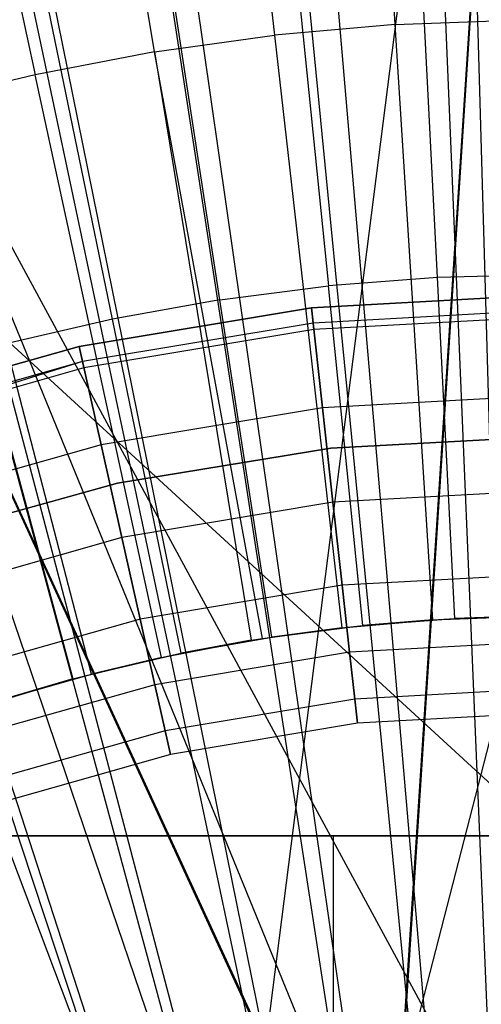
# Model space of a CAD drawing. Extents: x 0.1 to 12.1, y -6 to 6.
# Tile 126 of 256: x 5.928 to 6.044, y 0.358 to 0.604. Entities that reach past the tile are written whole.
import ezdxf

# ---------------------------------------------------------------- set-up
doc = ezdxf.new("R2010")
doc.units = 0
doc.header["$LTSCALE"] = 2.54
doc.layers.get('0').update_dxf_attribs({"linetype": 'CONTINUOUS'})

# ---------------------------------------------------------------- blocks, each defined once
blk = doc.blocks.new('DROPS_COLOR_B-11195_STL')
at = {"color": 0}
for p, q in [((5.96729, 0.28532, 62.94269), (5.73517, 0.89999, 62.93461)), ((5.96729, 0.28532, 62.94269), (5.73517, 0.89999, 62.93461)), ((6.01292, 0.29628, 62.94322), (5.73517, 0.89999, 62.93461)), ((6.01292, 0.29628, 62.94322), (5.73517, 0.89999, 62.93461)), ((6.06, 0.3, 50.94341), (5.73517, 0.89999, 50.9522)), ((6.06, 0.3, 50.94341), (5.73517, 0.89999, 50.9522)), ((6.01324, 0.29633, 50.94359), (5.73517, 0.89999, 50.9522)), ((6.01324, 0.29633, 50.94359), (5.73517, 0.89999, 50.9522)), ((5.96729, 0.28532, 50.94412), (5.73517, 0.89999, 50.9522)), ((5.96729, 0.28532, 50.94412), (5.73517, 0.89999, 50.9522)), ((5.98235, 0.28978, 47.9338), (5.77464, 0.9, 47.92436)), ((5.98235, 0.28978, 47.9338), (5.77464, 0.9, 47.92436)), ((5.98235, 0.28978, 39.9353), (5.77464, 0.9, 39.94474)), ((5.77464, 0.9, 39.94474), (6.02099, 0.29745, 39.93474)), ((5.77464, 0.9, 39.94474), (6.02099, 0.29745, 39.93474)), ((5.98235, 0.28978, 39.9353), (5.77464, 0.9, 39.94474)), ((5.98235, 0.28978, 47.9338), (6.06, 0.9, 47.93455)), ((5.98235, 0.28978, 47.9338), (6.06, 0.9, 47.93455)), ((6.01292, 0.29628, 62.94322), (6.16832, 0.89999, 62.94243)), ((6.01292, 0.29628, 62.94322), (6.16832, 0.89999, 62.94243)), ((6.02076, 0.29742, 47.93436), (6.06, 0.9, 47.93455)), ((6.02076, 0.29742, 47.93436), (6.06, 0.9, 47.93455)), ((6.06, 0.9, 39.93455), (6.02099, 0.29745, 39.93474)), ((6.06, 0.9, 39.93455), (6.02099, 0.29745, 39.93474)), ((5.62422, 0.8, 16.95591), (6.06, 0.4, 16.93688)), ((5.62422, 0.8, 16.95591), (6.06, 0.4, 16.93688)), ((6.02209, 0.60316, 13.89768), (6.01276, 0.75146, 13.86834)), ((6.02209, 0.60316, 13.89768), (6.01276, 0.75146, 13.86834)), ((5.97506, 0.74813, 13.86834), (5.99183, 0.60049, 13.89768)), ((5.97506, 0.74813, 13.86834), (5.99183, 0.60049, 13.89768)), ((5.96175, 0.59631, 13.89768), (5.93758, 0.74292, 13.86834)), ((5.96175, 0.59631, 13.89768), (5.93758, 0.74292, 13.86834)), ((5.90041, 0.73583, 13.86834), (5.93191, 0.59062, 13.89768)), ((5.90041, 0.73583, 13.86834), (5.93191, 0.59062, 13.89768)), ((6.03266, 0.53978, 13.82789), (6.02506, 0.68977, 13.79951)), ((6.03266, 0.53978, 13.82789), (6.02506, 0.68977, 13.79951)), ((5.99017, 0.68711, 13.79951), (6.00536, 0.5377, 13.82789)), ((5.99017, 0.68711, 13.79951), (6.00536, 0.5377, 13.82789)), ((5.97819, 0.53424, 13.82789), (5.95545, 0.68269, 13.79951)), ((5.97819, 0.53424, 13.82789), (5.95545, 0.68269, 13.79951)), ((5.95124, 0.52941, 13.82789), (5.92101, 0.67652, 13.79951)), ((5.95124, 0.52941, 13.82789), (5.92101, 0.67652, 13.79951)), ((6.03216, 0.32409, 1.82451), (6.00449, 0.64633, 1.86697)), ((6.03216, 0.32409, 1.82451), (6.00449, 0.64633, 1.86697)), ((6.05071, 0.32515, 1.82451), (6.04147, 0.64845, 1.86697)), ((6.05071, 0.32515, 1.82451), (6.04147, 0.64845, 1.86697)), ((6.01371, 0.32197, 1.82451), (5.96768, 0.64211, 1.86697)), ((6.01371, 0.32197, 1.82451), (5.96768, 0.64211, 1.86697)), ((5.9954, 0.3188, 1.82451), (5.93117, 0.63579, 1.86697)), ((5.9954, 0.3188, 1.82451), (5.93117, 0.63579, 1.86697)), ((5.97731, 0.3146, 1.82451), (5.89508, 0.6274, 1.86697)), ((5.97731, 0.3146, 1.82451), (5.89508, 0.6274, 1.86697)), ((5.95948, 0.30936, 1.82451), (5.85954, 0.61696, 1.86697)), ((5.95948, 0.30936, 1.82451), (5.85954, 0.61696, 1.86697)), ((6.02209, 0.60316, 13.89768), (6.05244, 0.60431, 13.89768)), ((6.02209, 0.60316, 13.89768), (6.05244, 0.60431, 13.89768)), ((6.02209, 0.60316, 13.89768), (5.99183, 0.60049, 13.89768)), ((6.02209, 0.60316, 13.89768), (5.99183, 0.60049, 13.89768)), ((6.03147, 0.4541, 13.92327), (6.02209, 0.60316, 13.89768)), ((6.03147, 0.4541, 13.92327), (6.02209, 0.60316, 13.89768)), ((5.96175, 0.59631, 13.89768), (5.99183, 0.60049, 13.89768)), ((5.96175, 0.59631, 13.89768), (5.99183, 0.60049, 13.89768)), ((5.99183, 0.60049, 13.89768), (6.00869, 0.45209, 13.92327)), ((5.99183, 0.60049, 13.89768), (6.00869, 0.45209, 13.92327)), ((5.96175, 0.59631, 13.89768), (5.93191, 0.59062, 13.89768)), ((5.96175, 0.59631, 13.89768), (5.93191, 0.59062, 13.89768)), ((5.96175, 0.59631, 13.89768), (5.98604, 0.44894, 13.92327)), ((5.98886, 0.4494, 13.92327), (5.96175, 0.59631, 13.89768)), ((5.96175, 0.59631, 13.89768), (5.98604, 0.44894, 13.92327)), ((5.98886, 0.4494, 13.92327), (5.96175, 0.59631, 13.89768)), ((5.93191, 0.59062, 13.89768), (5.9024, 0.58343, 13.89768)), ((5.93191, 0.59062, 13.89768), (5.9024, 0.58343, 13.89768)), ((5.96357, 0.44466, 13.92327), (5.93191, 0.59062, 13.89768)), ((5.96357, 0.44466, 13.92327), (5.93191, 0.59062, 13.89768)), ((5.9024, 0.58343, 13.89768), (5.94136, 0.43925, 13.92327)), ((5.9024, 0.58343, 13.89768), (5.94136, 0.43925, 13.92327)), ((6.06004, 0.54048, 13.82789), (6.03266, 0.53978, 13.82789)), ((6.06004, 0.54048, 13.82789), (6.03266, 0.53978, 13.82789)), ((5.97819, 0.53424, 13.82789), (6.00536, 0.5377, 13.82789)), ((5.97819, 0.53424, 13.82789), (6.00536, 0.5377, 13.82789)), ((6.03266, 0.53978, 13.82789), (6.00536, 0.5377, 13.82789)), ((6.03266, 0.53978, 13.82789), (6.00536, 0.5377, 13.82789)), ((6.01401, 0.45267, 13.84226), (6.00536, 0.5377, 13.82789)), ((6.01401, 0.45267, 13.84226), (6.00536, 0.5377, 13.82789)), ((6.03699, 0.45442, 13.84226), (6.03266, 0.53978, 13.82789)), ((6.03699, 0.45442, 13.84226), (6.03266, 0.53978, 13.82789)), ((6.00109, 0.53225, 164.4), (6.06, 0.5355, 164.4)), ((6.06, 0.5355, 164.3), (6.00109, 0.53225, 164.3)), ((6.00109, 0.53225, 164.511), (6.06, 0.5355, 164.511)), ((6.06, 0.5355, 164.3), (6.00109, 0.53225, 164.3)), ((6.00109, 0.53225, 164.511), (6.06, 0.5355, 164.511)), ((6.06, 0.5355, 164.411), (6.00109, 0.53225, 164.411)), ((6.06, 0.5355, 164.411), (6.00109, 0.53225, 164.411)), ((6.00109, 0.53225, 164.4), (6.06, 0.5355, 164.4)), ((5.97819, 0.53424, 13.82789), (5.95124, 0.52941, 13.82789)), ((5.97819, 0.53424, 13.82789), (5.95124, 0.52941, 13.82789)), ((5.99114, 0.44975, 13.84226), (5.97819, 0.53424, 13.82789)), ((5.99114, 0.44975, 13.84226), (5.97819, 0.53424, 13.82789)), ((5.9429, 0.52254, 164.4), (6.00109, 0.53225, 164.4)), ((6.00109, 0.53225, 164.3), (5.9429, 0.52254, 164.3)), ((5.9429, 0.52254, 164.511), (6.00109, 0.53225, 164.511)), ((6.00109, 0.53225, 164.3), (5.9429, 0.52254, 164.3)), ((5.9429, 0.52254, 164.511), (6.00109, 0.53225, 164.511)), ((6.00109, 0.53225, 164.411), (5.9429, 0.52254, 164.411)), ((6.00109, 0.53225, 164.411), (5.9429, 0.52254, 164.411)), ((5.9429, 0.52254, 164.4), (6.00109, 0.53225, 164.4)), ((6.00387, 0.50716, 164.30306), (6.00109, 0.53225, 164.3)), ((6.00387, 0.50716, 164.30306), (6.00109, 0.53225, 164.3)), ((6.00109, 0.53225, 164.511), (6.00387, 0.50716, 164.50793)), ((6.00109, 0.53225, 164.511), (6.00387, 0.50716, 164.50793)), ((6.00109, 0.53225, 164.411), (6.00152, 0.52838, 164.40939)), ((6.00109, 0.53225, 164.411), (6.00152, 0.52838, 164.40939)), ((6.00152, 0.52838, 164.40161), (6.00109, 0.53225, 164.4)), ((6.00152, 0.52838, 164.40161), (6.00109, 0.53225, 164.4)), ((6.06, 0.53161, 164.40939), (6.00152, 0.52838, 164.40939)), ((6.06, 0.53161, 164.40939), (6.00152, 0.52838, 164.40939)), ((6.06, 0.53161, 164.40161), (6.00152, 0.52838, 164.40161)), ((5.95124, 0.52941, 13.82789), (5.92457, 0.52322, 13.82789)), ((5.95124, 0.52941, 13.82789), (5.92457, 0.52322, 13.82789)), ((6.00152, 0.52838, 164.40939), (5.94375, 0.51874, 164.40939)), ((6.00152, 0.52838, 164.40939), (5.94375, 0.51874, 164.40939)), ((6.00152, 0.52838, 164.40161), (5.94375, 0.51874, 164.40161)), ((6.00152, 0.52838, 164.40161), (5.94375, 0.51874, 164.40161)), ((5.96845, 0.44569, 13.84226), (5.95124, 0.52941, 13.82789)), ((5.96845, 0.44569, 13.84226), (5.95124, 0.52941, 13.82789)), ((6.00152, 0.52838, 164.40939), (6.0017, 0.52678, 164.40551)), ((6.00152, 0.52838, 164.40939), (6.0017, 0.52678, 164.40551)), ((6.0017, 0.52678, 164.40551), (6.00152, 0.52838, 164.40161)), ((6.06, 0.53, 164.40551), (6.0017, 0.52678, 164.40551)), ((6.0017, 0.52678, 164.40551), (5.9441, 0.51717, 164.40551)), ((6.0017, 0.52678, 164.40551), (5.9441, 0.51717, 164.40551)), ((5.94599, 0.44048, 13.84226), (5.92457, 0.52322, 13.82789)), ((5.94599, 0.44048, 13.84226), (5.92457, 0.52322, 13.82789)), ((5.88612, 0.50649, 164.4), (5.9429, 0.52254, 164.4)), ((5.9429, 0.52254, 164.3), (5.88612, 0.50649, 164.3)), ((5.88612, 0.50649, 164.511), (5.9429, 0.52254, 164.511)), ((5.9429, 0.52254, 164.3), (5.88612, 0.50649, 164.3)), ((5.88612, 0.50649, 164.511), (5.9429, 0.52254, 164.511)), ((5.9429, 0.52254, 164.411), (5.88612, 0.50649, 164.411)), ((5.9429, 0.52254, 164.411), (5.88612, 0.50649, 164.411)), ((5.88612, 0.50649, 164.4), (5.9429, 0.52254, 164.4)), ((5.94842, 0.4979, 164.30306), (5.9429, 0.52254, 164.3)), ((5.94842, 0.4979, 164.30306), (5.9429, 0.52254, 164.3)), ((5.9429, 0.52254, 164.511), (5.94842, 0.4979, 164.50793)), ((5.9429, 0.52254, 164.511), (5.94842, 0.4979, 164.50793)), ((5.94375, 0.51874, 164.40939), (5.9429, 0.52254, 164.411)), ((5.94375, 0.51874, 164.40939), (5.9429, 0.52254, 164.411)), ((5.9429, 0.52254, 164.4), (5.94375, 0.51874, 164.40161)), ((5.9429, 0.52254, 164.4), (5.94375, 0.51874, 164.40161)), ((5.94375, 0.51874, 164.40939), (5.88739, 0.50281, 164.40939)), ((5.94375, 0.51874, 164.40939), (5.88739, 0.50281, 164.40939)), ((5.94375, 0.51874, 164.40161), (5.88739, 0.50281, 164.40161)), ((5.94375, 0.51874, 164.40161), (5.88739, 0.50281, 164.40161)), ((5.94375, 0.51874, 164.40161), (5.88791, 0.50128, 164.40551)), ((5.9441, 0.51717, 164.40551), (5.94375, 0.51874, 164.40939)), ((5.9441, 0.51717, 164.40551), (5.94375, 0.51874, 164.40939)), ((5.94375, 0.51874, 164.40161), (5.9441, 0.51717, 164.40551)), ((5.9441, 0.51717, 164.40551), (5.88791, 0.50128, 164.40551)), ((6.06, 0.51025, 164.30306), (6.00387, 0.50716, 164.30306)), ((6.06, 0.51025, 164.30306), (6.00387, 0.50716, 164.30306)), ((6.06, 0.51025, 164.50793), (6.00387, 0.50716, 164.50793)), ((6.06, 0.51025, 164.50793), (6.00387, 0.50716, 164.50793)), ((6.00387, 0.50716, 164.30306), (5.94842, 0.4979, 164.30306)), ((6.00387, 0.50716, 164.30306), (5.94842, 0.4979, 164.30306)), ((6.00387, 0.50716, 164.50793), (5.94842, 0.4979, 164.50793)), ((6.00387, 0.50716, 164.50793), (5.94842, 0.4979, 164.50793)), ((6.00648, 0.48352, 164.31208), (6.00387, 0.50716, 164.30306)), ((6.00648, 0.48352, 164.31208), (6.00387, 0.50716, 164.30306)), ((6.00387, 0.50716, 164.50793), (6.00648, 0.48352, 164.49891)), ((6.00387, 0.50716, 164.50793), (6.00648, 0.48352, 164.49891)), ((6.06, 0.5, 39.93458), (6.00594, 0.49707, 39.93458)), ((6.00594, 0.49707, 36.93458), (6.06, 0.5, 36.93458)), ((6.06, 0.5, 39.93458), (6.00594, 0.49707, 39.93458)), ((6.00594, 0.49707, 36.93458), (6.06, 0.5, 36.93458)), ((6.06, 0.5, 16.93432), (6.00594, 0.49707, 16.93432)), ((6.00594, 0.49707, 13.93432), (6.06, 0.5, 13.93432)), ((6.06, 0.5, 16.93432), (6.00594, 0.49707, 16.93432)), ((6.00594, 0.49707, 13.93432), (6.06, 0.5, 13.93432)), ((6.06, 0.5, 50.93809), (6.00594, 0.49707, 50.93809)), ((6.00594, 0.49707, 47.93809), (6.06, 0.5, 47.93809)), ((6.06, 0.5, 50.93809), (6.00594, 0.49707, 50.93809)), ((6.00594, 0.49707, 47.93809), (6.06, 0.5, 47.93809)), ((5.94842, 0.4979, 164.30306), (5.89432, 0.48261, 164.30306)), ((5.94842, 0.4979, 164.30306), (5.89432, 0.48261, 164.30306)), ((5.94842, 0.4979, 164.50793), (5.89432, 0.48261, 164.50793)), ((5.94842, 0.4979, 164.50793), (5.89432, 0.48261, 164.50793)), ((5.95362, 0.4747, 164.31208), (5.94842, 0.4979, 164.30306)), ((5.95362, 0.4747, 164.31208), (5.94842, 0.4979, 164.30306)), ((5.94842, 0.4979, 164.50793), (5.95362, 0.4747, 164.49891)), ((5.94842, 0.4979, 164.50793), (5.95362, 0.4747, 164.49891)), ((6.00594, 0.49707, 39.93458), (5.95251, 0.48831, 39.93458)), ((5.95251, 0.48831, 36.93458), (6.00594, 0.49707, 36.93458)), ((6.00594, 0.49707, 39.93458), (5.95251, 0.48831, 39.93458)), ((5.95251, 0.48831, 36.93458), (6.00594, 0.49707, 36.93458)), ((6.00594, 0.49707, 16.93432), (5.95251, 0.48831, 16.93432)), ((5.95251, 0.48831, 13.93432), (6.00594, 0.49707, 13.93432)), ((6.00594, 0.49707, 16.93432), (5.95251, 0.48831, 16.93432)), ((5.95251, 0.48831, 13.93432), (6.00594, 0.49707, 13.93432)), ((6.00594, 0.49707, 50.93809), (5.95251, 0.48831, 50.93809)), ((5.95251, 0.48831, 47.93809), (6.00594, 0.49707, 47.93809)), ((6.00594, 0.49707, 50.93809), (5.95251, 0.48831, 50.93809)), ((5.95251, 0.48831, 47.93809), (6.00594, 0.49707, 47.93809)), ((6.00594, 0.49707, 39.93458), (6.00594, 0.49707, 36.93458)), ((6.00594, 0.49707, 39.93458), (6.00594, 0.49707, 36.93458)), ((6.00594, 0.49707, 16.93432), (6.00594, 0.49707, 13.93432)), ((6.00594, 0.49707, 16.93432), (6.00594, 0.49707, 13.93432)), ((6.00594, 0.49707, 50.93809), (6.00594, 0.49707, 47.93809)), ((6.00594, 0.49707, 50.93809), (6.00594, 0.49707, 47.93809)), ((5.95251, 0.48831, 39.93458), (5.90035, 0.47383, 39.93458)), ((5.90035, 0.47383, 36.93458), (5.95251, 0.48831, 36.93458)), ((5.95251, 0.48831, 39.93458), (5.90035, 0.47383, 39.93458)), ((5.90035, 0.47383, 36.93458), (5.95251, 0.48831, 36.93458)), ((5.95251, 0.48831, 16.93432), (5.90035, 0.47383, 16.93432)), ((5.90035, 0.47383, 13.93432), (5.95251, 0.48831, 13.93432)), ((5.95251, 0.48831, 16.93432), (5.90035, 0.47383, 16.93432)), ((5.90035, 0.47383, 13.93432), (5.95251, 0.48831, 13.93432)), ((5.95251, 0.48831, 50.93809), (5.90035, 0.47383, 50.93809)), ((5.90035, 0.47383, 47.93809), (5.95251, 0.48831, 47.93809)), ((5.95251, 0.48831, 50.93809), (5.90035, 0.47383, 50.93809)), ((5.90035, 0.47383, 47.93809), (5.95251, 0.48831, 47.93809)), ((5.95251, 0.48831, 39.93458), (5.95251, 0.48831, 36.93458)), ((5.95251, 0.48831, 39.93458), (5.95251, 0.48831, 36.93458)), ((5.95251, 0.48831, 16.93432), (5.95251, 0.48831, 13.93432)), ((5.95251, 0.48831, 16.93432), (5.95251, 0.48831, 13.93432)), ((5.95251, 0.48831, 50.93809), (5.95251, 0.48831, 47.93809)), ((5.95251, 0.48831, 50.93809), (5.95251, 0.48831, 47.93809)), ((6.06, 0.48647, 164.31208), (6.00648, 0.48352, 164.31208)), ((6.06, 0.48647, 164.31208), (6.00648, 0.48352, 164.31208)), ((6.06, 0.48647, 164.49891), (6.00648, 0.48352, 164.49891)), ((6.06, 0.48647, 164.49891), (6.00648, 0.48352, 164.49891)), ((6.00648, 0.48352, 164.31208), (5.95362, 0.4747, 164.31208)), ((6.00648, 0.48352, 164.31208), (5.95362, 0.4747, 164.31208)), ((6.00648, 0.48352, 164.49891), (5.95362, 0.4747, 164.49891)), ((6.00648, 0.48352, 164.49891), (5.95362, 0.4747, 164.49891)), ((6.00879, 0.46272, 164.32654), (6.00648, 0.48352, 164.31208)), ((6.00879, 0.46272, 164.32654), (6.00648, 0.48352, 164.31208)), ((6.00648, 0.48352, 164.49891), (6.00879, 0.46272, 164.48447)), ((6.00648, 0.48352, 164.49891), (6.00879, 0.46272, 164.48447)), ((5.95362, 0.4747, 164.31208), (5.90204, 0.46011, 164.31208)), ((5.95362, 0.4747, 164.31208), (5.90204, 0.46011, 164.31208)), ((5.95362, 0.4747, 164.49891), (5.90204, 0.46011, 164.49891)), ((5.95362, 0.4747, 164.49891), (5.90204, 0.46011, 164.49891)), ((5.95819, 0.45427, 164.32654), (5.95362, 0.4747, 164.31208)), ((5.95819, 0.45427, 164.32654), (5.95362, 0.4747, 164.31208)), ((5.95362, 0.4747, 164.49891), (5.95819, 0.45427, 164.48447)), ((5.95362, 0.4747, 164.49891), (5.95819, 0.45427, 164.48447)), ((6.06, 0.46554, 164.32654), (6.00879, 0.46272, 164.32654)), ((6.06, 0.46554, 164.32654), (6.00879, 0.46272, 164.32654)), ((6.06, 0.46554, 164.48447), (6.00879, 0.46272, 164.48447)), ((6.06, 0.46554, 164.48447), (6.00879, 0.46272, 164.48447)), ((6.00879, 0.46272, 164.32654), (5.95819, 0.45427, 164.32654)), ((6.00879, 0.46272, 164.32654), (5.95819, 0.45427, 164.32654)), ((6.00879, 0.46272, 164.48447), (5.95819, 0.45427, 164.48447)), ((6.00879, 0.46272, 164.48447), (5.95819, 0.45427, 164.48447)), ((6.01064, 0.44595, 164.34557), (6.00879, 0.46272, 164.32654)), ((6.01064, 0.44595, 164.34557), (6.00879, 0.46272, 164.32654)), ((6.00879, 0.46272, 164.48447), (6.01064, 0.44595, 164.46543)), ((6.00879, 0.46272, 164.48447), (6.01064, 0.44595, 164.46543)), ((5.95819, 0.45427, 164.32654), (5.90884, 0.44032, 164.32654)), ((5.95819, 0.45427, 164.32654), (5.90884, 0.44032, 164.32654)), ((5.95819, 0.45427, 164.48447), (5.90884, 0.44032, 164.48447)), ((5.95819, 0.45427, 164.48447), (5.90884, 0.44032, 164.48447)), ((5.96188, 0.43782, 164.34557), (5.95819, 0.45427, 164.32654)), ((5.96188, 0.43782, 164.34557), (5.95819, 0.45427, 164.32654)), ((5.95819, 0.45427, 164.48447), (5.96188, 0.43782, 164.46543)), ((5.95819, 0.45427, 164.48447), (5.96188, 0.43782, 164.46543)), ((6.00869, 0.45209, 13.92327), (6.03147, 0.4541, 13.92327)), ((6.00869, 0.45209, 13.92327), (6.03147, 0.4541, 13.92327)), ((6.01401, 0.45267, 13.84226), (6.03699, 0.45442, 13.84226)), ((6.01401, 0.45267, 13.84226), (6.03699, 0.45442, 13.84226)), ((6.03147, 0.4541, 13.92327), (6.01401, 0.45267, 13.84226)), ((6.03147, 0.4541, 13.92327), (6.01401, 0.45267, 13.84226)), ((6.03147, 0.4541, 13.92327), (6.05432, 0.45496, 13.92327)), ((6.03147, 0.4541, 13.92327), (6.05432, 0.45496, 13.92327)), ((6.03147, 0.4541, 13.92327), (6.03699, 0.45442, 13.84226)), ((6.03147, 0.4541, 13.92327), (6.03699, 0.45442, 13.84226)), ((6.03699, 0.45442, 13.84226), (6.06004, 0.455, 13.84226)), ((6.03699, 0.45442, 13.84226), (6.06004, 0.455, 13.84226)), ((6.05432, 0.45496, 13.92327), (6.03699, 0.45442, 13.84226)), ((6.05432, 0.45496, 13.92327), (6.03699, 0.45442, 13.84226)), ((5.98886, 0.4494, 13.92327), (6.00869, 0.45209, 13.92327)), ((5.98886, 0.4494, 13.92327), (6.00869, 0.45209, 13.92327)), ((5.99114, 0.44975, 13.84226), (6.01401, 0.45267, 13.84226)), ((5.99114, 0.44975, 13.84226), (6.01401, 0.45267, 13.84226)), ((6.00869, 0.45209, 13.92327), (5.99114, 0.44975, 13.84226)), ((6.00869, 0.45209, 13.92327), (5.99114, 0.44975, 13.84226)), ((6.00869, 0.45209, 13.92327), (6.01401, 0.45267, 13.84226)), ((6.00869, 0.45209, 13.92327), (6.01401, 0.45267, 13.84226)), ((5.96357, 0.44466, 13.92327), (5.98604, 0.44894, 13.92327)), ((5.96357, 0.44466, 13.92327), (5.98604, 0.44894, 13.92327)), ((5.96845, 0.44569, 13.84226), (5.99114, 0.44975, 13.84226)), ((5.96845, 0.44569, 13.84226), (5.99114, 0.44975, 13.84226)), ((5.98604, 0.44894, 13.92327), (5.96845, 0.44569, 13.84226)), ((5.98604, 0.44894, 13.92327), (5.96845, 0.44569, 13.84226)), ((5.98604, 0.44894, 13.92327), (5.99114, 0.44975, 13.84226)), ((5.98604, 0.44894, 13.92327), (5.99114, 0.44975, 13.84226)), ((5.98604, 0.44894, 13.92327), (5.98886, 0.4494, 13.92327)), ((5.98604, 0.44894, 13.92327), (5.98886, 0.4494, 13.92327)), ((5.98886, 0.4494, 13.92327), (5.99114, 0.44975, 13.84226)), ((5.98886, 0.4494, 13.92327), (5.99114, 0.44975, 13.84226)), ((6.06, 0.44868, 164.34557), (6.01064, 0.44595, 164.34557)), ((6.06, 0.44868, 164.34557), (6.01064, 0.44595, 164.34557)), ((6.06, 0.44868, 164.46543), (6.01064, 0.44595, 164.46543)), ((6.06, 0.44868, 164.46543), (6.01064, 0.44595, 164.46543)), ((5.94136, 0.43925, 13.92327), (5.96357, 0.44466, 13.92327)), ((5.94136, 0.43925, 13.92327), (5.96357, 0.44466, 13.92327)), ((5.94599, 0.44048, 13.84226), (5.96845, 0.44569, 13.84226)), ((5.94599, 0.44048, 13.84226), (5.96845, 0.44569, 13.84226)), ((5.96357, 0.44466, 13.92327), (5.94599, 0.44048, 13.84226)), ((5.96357, 0.44466, 13.92327), (5.94599, 0.44048, 13.84226)), ((6.01064, 0.44595, 164.34557), (5.96188, 0.43782, 164.34557)), ((6.01064, 0.44595, 164.34557), (5.96188, 0.43782, 164.34557)), ((6.01064, 0.44595, 164.46543), (5.96188, 0.43782, 164.46543)), ((6.01064, 0.44595, 164.46543), (5.96188, 0.43782, 164.46543)), ((5.96357, 0.44466, 13.92327), (5.96845, 0.44569, 13.84226)), ((5.96357, 0.44466, 13.92327), (5.96845, 0.44569, 13.84226)), ((6.01194, 0.4342, 164.36809), (6.01064, 0.44595, 164.34557)), ((6.01194, 0.4342, 164.36809), (6.01064, 0.44595, 164.34557)), ((6.01064, 0.44595, 164.46543), (6.01194, 0.4342, 164.44291)), ((6.01064, 0.44595, 164.46543), (6.01194, 0.4342, 164.44291)), ((5.91944, 0.43273, 13.92327), (5.94136, 0.43925, 13.92327)), ((5.91944, 0.43273, 13.92327), (5.94136, 0.43925, 13.92327)), ((5.92383, 0.43413, 13.84226), (5.94599, 0.44048, 13.84226)), ((5.92383, 0.43413, 13.84226), (5.94599, 0.44048, 13.84226)), ((5.94136, 0.43925, 13.92327), (5.92383, 0.43413, 13.84226)), ((5.94136, 0.43925, 13.92327), (5.92383, 0.43413, 13.84226)), ((5.94136, 0.43925, 13.92327), (5.94599, 0.44048, 13.84226)), ((5.94136, 0.43925, 13.92327), (5.94599, 0.44048, 13.84226)), ((5.96188, 0.43782, 164.34557), (5.91432, 0.42436, 164.34557)), ((5.96188, 0.43782, 164.34557), (5.91432, 0.42436, 164.34557)), ((5.96188, 0.43782, 164.46543), (5.91432, 0.42436, 164.46543)), ((5.96188, 0.43782, 164.46543), (5.91432, 0.42436, 164.46543)), ((5.96447, 0.42628, 164.36809), (5.96188, 0.43782, 164.34557)), ((5.96447, 0.42628, 164.36809), (5.96188, 0.43782, 164.34557)), ((5.96188, 0.43782, 164.46543), (5.96447, 0.42628, 164.44291)), ((5.96188, 0.43782, 164.46543), (5.96447, 0.42628, 164.44291)), ((6.06, 0.43686, 164.36809), (6.01194, 0.4342, 164.36809)), ((6.06, 0.43686, 164.36809), (6.01194, 0.4342, 164.36809)), ((6.06, 0.43686, 164.44291), (6.01194, 0.4342, 164.44291)), ((6.06, 0.43686, 164.44291), (6.01194, 0.4342, 164.44291)), ((6.01194, 0.4342, 164.36809), (5.96447, 0.42628, 164.36809)), ((6.01194, 0.4342, 164.36809), (5.96447, 0.42628, 164.36809)), ((6.01194, 0.4342, 164.44291), (5.96447, 0.42628, 164.44291)), ((6.01194, 0.4342, 164.44291), (5.96447, 0.42628, 164.44291)), ((6.01261, 0.42815, 164.39279), (6.01194, 0.4342, 164.36809)), ((6.01261, 0.42815, 164.39279), (6.01194, 0.4342, 164.36809)), ((6.01194, 0.4342, 164.44291), (6.01261, 0.42815, 164.41821)), ((6.01194, 0.4342, 164.44291), (6.01261, 0.42815, 164.41821)), ((6.06, 0.43077, 164.39279), (6.01261, 0.42815, 164.39279)), ((6.06, 0.43077, 164.39279), (6.01261, 0.42815, 164.39279)), ((6.06, 0.43077, 164.41821), (6.01261, 0.42815, 164.41821)), ((6.06, 0.43077, 164.41821), (6.01261, 0.42815, 164.41821)), ((6.01261, 0.42815, 164.39279), (5.9658, 0.42034, 164.39279)), ((6.01261, 0.42815, 164.41821), (5.9658, 0.42034, 164.41821)), ((6.01261, 0.42815, 164.39279), (5.9658, 0.42034, 164.39279)), ((6.01261, 0.42815, 164.41821), (5.9658, 0.42034, 164.41821)), ((6.01261, 0.42815, 164.41821), (6.01261, 0.42815, 164.39279)), ((6.01261, 0.42815, 164.41821), (6.01261, 0.42815, 164.39279)), ((5.96447, 0.42628, 164.36809), (5.91815, 0.41319, 164.36809)), ((5.96447, 0.42628, 164.36809), (5.91815, 0.41319, 164.36809)), ((5.96447, 0.42628, 164.44291), (5.91815, 0.41319, 164.44291)), ((5.96447, 0.42628, 164.44291), (5.91815, 0.41319, 164.44291)), ((5.9658, 0.42034, 164.39279), (5.96447, 0.42628, 164.36809)), ((5.9658, 0.42034, 164.39279), (5.96447, 0.42628, 164.36809)), ((5.96447, 0.42628, 164.44291), (5.9658, 0.42034, 164.41821)), ((5.96447, 0.42628, 164.44291), (5.9658, 0.42034, 164.41821)), ((5.9658, 0.42034, 164.39279), (5.92013, 0.40743, 164.39279)), ((5.9658, 0.42034, 164.41821), (5.92013, 0.40743, 164.41821)), ((5.9658, 0.42034, 164.39279), (5.92013, 0.40743, 164.39279)), ((5.9658, 0.42034, 164.41821), (5.92013, 0.40743, 164.41821)), ((5.9658, 0.42034, 164.41821), (5.9658, 0.42034, 164.39279)), ((5.9658, 0.42034, 164.41821), (5.9658, 0.42034, 164.39279)), ((5.73571, 0.4, 36.92635), (6.06, 0.4, 36.93688)), ((6.06, 0.4, 16.93688), (5.73571, 0.4, 16.94741)), ((5.73571, 0.4, 36.92635), (6.06, 0.4, 36.93688)), ((6.06, 0.4, 16.93688), (5.73571, 0.4, 16.94741)), ((5.88857, 0.4, 34.93467), (6.00663, 0.4, 34.67326)), ((6.00663, 0.4, 19.2005), (5.88857, 0.4, 18.93909)), ((6.00663, 0.4, 19.2005), (5.88857, 0.4, 18.93909)), ((5.88857, 0.4, 34.93467), (6.00663, 0.4, 34.67326)), ((6.00663, 0.4, 34.67326), (6.15632, 0.4, 34.42858)), ((6.15632, 0.4, 19.44518), (6.00663, 0.4, 19.2005)), ((6.00663, 0, 19.2005), (6.00663, 0.4, 19.2005)), ((6.15632, 0.4, 19.44518), (6.00663, 0.4, 19.2005)), ((6.00663, 0, 19.2005), (6.00663, 0.4, 19.2005)), ((6.00663, 0, 34.67326), (6.00663, 0.4, 34.67326)), ((6.00663, 0, 34.67326), (6.00663, 0.4, 34.67326)), ((6.00663, 0.4, 34.67326), (6.15632, 0.4, 34.42858))]:
    blk.add_line(p, q, dxfattribs=at)
blk = doc.blocks.new('GROUP_1')
at = {"color": 0}
for p, q in [((5.98623, 6.32734, 0.0091), (5.9725, 6.65636, 0.03637)), ((5.98623, 6.32734, 0.0091), (5.9725, 6.65636, 0.03637)), ((5.96791, 6.32606, 0.0091), (5.93592, 6.65381, 0.03637)), ((5.96791, 6.32606, 0.0091), (5.93592, 6.65381, 0.03637)), ((5.94969, 6.32377, 0.0091), (5.89953, 6.64923, 0.03637)), ((5.94969, 6.32377, 0.0091), (5.89953, 6.64923, 0.03637)), ((5.93162, 6.32047, 0.0091), (5.86346, 6.64264, 0.03637)), ((5.93162, 6.32047, 0.0091), (5.86346, 6.64264, 0.03637)), ((5.91377, 6.31617, 0.0091), (5.8278, 6.63406, 0.03637)), ((5.91377, 6.31617, 0.0091), (5.8278, 6.63406, 0.03637)), ((5.89618, 6.31088, 0.0091), (5.79268, 6.6235, 0.03637)), ((5.89618, 6.31088, 0.0091), (5.79268, 6.6235, 0.03637))]:
    blk.add_line(p, q, dxfattribs=at)
blk.add_blockref('DROPS_COLOR_B-11195_STL', (-0.06, 5.99731, -1.7), dxfattribs=at)

msp = doc.modelspace()

# ---------------------------------------------------------------- block references
at = {"color": 0}
msp.add_blockref('GROUP_1', (0.06, -5.99731, 1.7), dxfattribs=at)

doc.saveas('drawing.dxf')
